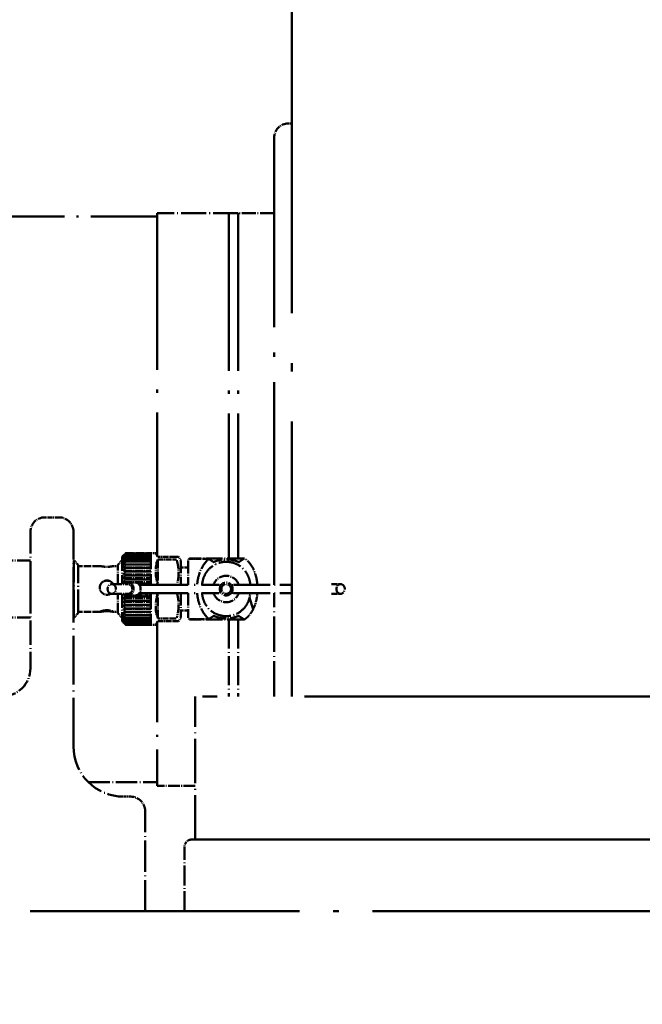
# Model space of a CAD drawing. Header units: millimetres. Extents: x 40 to 4804, y -323 to 2338.
# Tile 5 of 36: x 1017 to 1104, y 937 to 1074. Entities that reach past the tile are written whole.
import ezdxf

# ---------------------------------------------------------------- set-up
doc = ezdxf.new("R2010")
doc.units = ezdxf.units.MM
doc.header["$LTSCALE"] = 8
doc.linetypes.add('LONG_DASH_DOTTED', pattern=[0.61, 0.48, -0.06, 0.01, -0.06])
doc.layers.add('Dimension (ISO)', color=7, linetype='Continuous', lineweight=25)
doc.layers.add('Overlay (ISO)', color=7, linetype='LONG_DASH_DOTTED', lineweight=50)
doc.styles.add('Note Text (ISO)', font='tahoma.ttf')
doc.dimstyles.new('Default (ISO)', dxfattribs={"dimscale": 8, "dimtxt": 3.5, "dimasz": 2.5, "dimexe": 3.175, "dimexo": 0, "dimgap": 0.762, "dimtad": 1, "dimtoh": 1, "dimrnd": 1e-08, "dimzin": 0, "dimtxsty": 'Note Text (ISO)', "dimcen": 0.09, "dimdle": 10, "dimclrd": 256, "dimclre": 256, "dimclrt": 256, "dimazin": 0, "dimtfac": 1.001486, "dimtmove": 0, "dimatfit": 3, "dimfxl": 1, "dimtolj": 1, "dimtzin": 0, "dimlwd": -1, "dimlwe": -1, "dimarcsym": 0})

# ---------------------------------------------------------------- blocks, each defined once
blk = doc.blocks.new('*D46')
at = {"layer": 'Defpoints', "color": 0, "transparency": 16777216}
for p in [(1149.27, 1475.56), (849.62, 751.11), (929.62, 751.11)]:
    blk.add_point(p, dxfattribs=at)
at = {"layer": 'Dimension (ISO)', "transparency": 16777216}
for p, q in [((1149.27, 1475.56), (824.22, 1475.56)), ((849.62, 1455.56), (849.62, 771.11)), ((929.62, 751.11), (824.22, 751.11))]:
    blk.add_line(p, q, dxfattribs=at)
for points in [[(846.28, 1455.56), (852.95, 1455.56), (849.62, 1475.56)], [(846.28, 771.11), (852.95, 771.11), (849.62, 751.11)]]:
    blk.add_solid(points, dxfattribs=at)
at = {"layer": 'Dimension (ISO)', "transparency": 16777216, "insert": (814.94, 1055.71), "char_height": 28, "attachment_point": 1, "rotation": 90, "style": 'Note Text (ISO)'}
blk.add_mtext('\\A1;724', dxfattribs=at)

msp = doc.modelspace()

# ---------------------------------------------------------------- linework, layer by layer
at = {"layer": 'Overlay (ISO)', "ltscale": 14.561989}
msp.add_line((1054.618, 1160.408), (1054.618, 979.908), dxfattribs=at)
at = {"layer": 'Overlay (ISO)', "ltscale": 0.040238}
msp.add_line((1054.118, 1059.908), (1054.618, 1059.908), dxfattribs=at)
at = {"layer": 'Overlay (ISO)', "ltscale": 7.370811}
msp.add_line((1052.118, 995.483), (1052.118, 1057.908), dxfattribs=at)
at = {"layer": 'Overlay (ISO)', "ltscale": 3.525458}
msp.add_line((992.118, 1046.908), (1035.818, 1046.908), dxfattribs=at)
at = {"layer": 'Overlay (ISO)', "ltscale": 5.707393}
msp.add_line((1035.818, 1047.408), (1035.818, 999.546), dxfattribs=at)
at = {"layer": 'Overlay (ISO)', "ltscale": 0.911543}
msp.add_line((1047.118, 1047.408), (1035.818, 1047.408), dxfattribs=at)
at = {"layer": 'Overlay (ISO)', "ltscale": 5.738314}
for p, q in [((1045.818, 1047.408), (1045.818, 999.17)), ((1047.118, 1047.408), (1047.118, 999.17))]:
    msp.add_line(p, q, dxfattribs=at)
at = {"layer": 'Overlay (ISO)', "ltscale": 0.508161}
msp.add_line((1052.118, 1047.408), (1045.818, 1047.408), dxfattribs=at)
at = {"layer": 'Overlay (ISO)', "ltscale": 0.161253}
msp.add_line((1022.118, 1004.908), (1020.118, 1004.908), dxfattribs=at)
at = {"layer": 'Overlay (ISO)', "ltscale": 1.013709}
for p, q in [((1018.118, 994.908), (1018.118, 1002.908)), ((1024.118, 1002.908), (1024.118, 994.908)), ((1024.181, 990.908), (1024.181, 998.908))]:
    msp.add_line(p, q, dxfattribs=at)
at = {"layer": 'Overlay (ISO)', "ltscale": 0.040383}
msp.add_line((1030.908, 999.408), (1031.262, 999.763), dxfattribs=at)
at = {"layer": 'Overlay (ISO)', "ltscale": 0.283074}
for p, q in [((1031.398, 999.896), (1034.908, 999.896)), ((1034.908, 999.877), (1031.398, 999.877)), ((1031.398, 999.875), (1034.908, 999.875)), ((1034.908, 999.785), (1031.398, 999.785)), ((1031.398, 999.781), (1034.908, 999.781)), ((1034.908, 999.623), (1031.398, 999.623)), ((1031.398, 999.617), (1034.908, 999.617)), ((1034.908, 999.391), (1031.398, 999.391)), ((1031.398, 999.383), (1034.908, 999.383)), ((1034.908, 999.094), (1031.398, 999.094)), ((1031.398, 999.084), (1034.908, 999.084)), ((1034.908, 998.736), (1031.398, 998.736)), ((1031.398, 998.725), (1034.908, 998.725)), ((1034.908, 998.323), (1031.398, 998.323)), ((1031.398, 998.309), (1034.908, 998.309)), ((1034.908, 997.859), (1031.398, 997.859)), ((1031.398, 997.845), (1034.908, 997.845)), ((1034.908, 997.353), (1031.398, 997.353)), ((1031.398, 997.337), (1034.908, 997.337)), ((1034.908, 996.811), (1031.398, 996.811)), ((1031.398, 996.794), (1034.908, 996.794)), ((1034.908, 996.241), (1031.398, 996.241)), ((1031.398, 996.223), (1034.908, 996.223)), ((1034.908, 993.853), (1031.398, 993.853)), ((1031.398, 993.835), (1034.908, 993.835)), ((1034.908, 993.273), (1031.398, 993.273)), ((1031.398, 993.256), (1034.908, 993.256)), ((1034.908, 992.717), (1031.398, 992.717)), ((1031.398, 992.7), (1034.908, 992.7)), ((1034.908, 992.192), (1031.398, 992.192)), ((1031.398, 992.177), (1034.908, 992.177)), ((1034.908, 991.707), (1031.398, 991.707)), ((1031.398, 991.694), (1034.908, 991.694)), ((1034.908, 991.269), (1031.398, 991.269)), ((1031.398, 991.257), (1034.908, 991.257)), ((1034.908, 990.884), (1031.398, 990.884)), ((1031.398, 990.874), (1034.908, 990.874)), ((1034.908, 990.558), (1031.398, 990.558)), ((1031.398, 990.549), (1034.908, 990.549)), ((1034.908, 990.295), (1031.398, 990.295)), ((1031.398, 990.288), (1034.908, 990.288)), ((1034.908, 990.099), (1031.398, 990.099)), ((1031.398, 990.094), (1034.908, 990.094)), ((1034.908, 989.974), (1031.398, 989.974)), ((1031.398, 989.971), (1034.908, 989.971)), ((1031.398, 989.92), (1034.908, 989.92)), ((1034.908, 989.92), (1031.398, 989.92))]:
    msp.add_line(p, q, dxfattribs=at)
at = {"layer": 'Overlay (ISO)', "ltscale": 0.001367}
for p, q in [((1031.398, 999.877), (1031.398, 999.875)), ((1031.398, 999.785), (1031.398, 999.781)), ((1031.398, 999.623), (1031.398, 999.617)), ((1031.398, 999.391), (1031.398, 999.383)), ((1031.398, 999.094), (1031.398, 999.084)), ((1031.398, 998.736), (1031.398, 998.725)), ((1031.398, 998.323), (1031.398, 998.309)), ((1031.398, 997.859), (1031.398, 997.845)), ((1031.398, 997.353), (1031.398, 997.337)), ((1031.398, 996.811), (1031.398, 996.794)), ((1031.398, 996.241), (1031.398, 996.223)), ((1031.398, 993.853), (1031.398, 993.835)), ((1031.398, 993.273), (1031.398, 993.256)), ((1031.398, 992.717), (1031.398, 992.7)), ((1031.398, 992.192), (1031.398, 992.177)), ((1031.398, 991.707), (1031.398, 991.694)), ((1031.398, 991.269), (1031.398, 991.257)), ((1031.398, 990.884), (1031.398, 990.874)), ((1031.398, 990.558), (1031.398, 990.549)), ((1031.398, 990.295), (1031.398, 990.288)), ((1031.398, 990.099), (1031.398, 990.094)), ((1031.398, 989.974), (1031.398, 989.971)), ((1031.398, 989.92), (1031.398, 989.92))]:
    msp.add_line(p, q, dxfattribs=at)
at = {"layer": 'Overlay (ISO)', "ltscale": 0.587039}
for p, q in [((1034.908, 999.908), (1034.908, 995.483)), ((1034.908, 994.333), (1034.908, 989.908))]:
    msp.add_line(p, q, dxfattribs=at)
at = {"layer": 'Overlay (ISO)', "ltscale": 0.05648}
for p, q in [((1034.908, 999.908), (1035.609, 999.908)), ((1034.908, 989.908), (1035.609, 989.908))]:
    msp.add_line(p, q, dxfattribs=at)
at = {"layer": 'Overlay (ISO)', "ltscale": 0.183792}
for p, q in [((1035.609, 999.908), (1035.898, 999.408)), ((1035.898, 990.408), (1035.609, 989.908))]:
    msp.add_line(p, q, dxfattribs=at)
at = {"layer": 'Overlay (ISO)', "ltscale": 0.483958}
for p, q in [((1018.118, 998.908), (1012.118, 998.908)), ((1018.118, 990.908), (1012.118, 990.908))]:
    msp.add_line(p, q, dxfattribs=at)
at = {"layer": 'Overlay (ISO)', "ltscale": 0.00495}
for p, q in [((1024.181, 998.908), (1024.118, 998.908)), ((1024.181, 990.908), (1024.118, 990.908))]:
    msp.add_line(p, q, dxfattribs=at)
at = {"layer": 'Overlay (ISO)', "ltscale": 0.069896}
for p, q in [((1024.794, 998.294), (1024.181, 998.908)), ((1030.294, 998.294), (1030.908, 998.908)), ((1024.794, 991.521), (1024.181, 990.908)), ((1030.294, 991.521), (1030.908, 990.908))]:
    msp.add_line(p, q, dxfattribs=at)
at = {"layer": 'Overlay (ISO)', "ltscale": 0.858216}
msp.add_line((1024.794, 991.521), (1024.794, 998.294), dxfattribs=at)
at = {"layer": 'Overlay (ISO)', "ltscale": 0.374234}
for p, q in [((1030.294, 995.583), (1030.294, 998.294)), ((1030.294, 991.521), (1030.294, 994.233))]:
    msp.add_line(p, q, dxfattribs=at)
at = {"layer": 'Overlay (ISO)', "ltscale": 0.515505}
for p, q in [((1030.908, 999.408), (1030.908, 995.583)), ((1030.908, 994.233), (1030.908, 990.408))]:
    msp.add_line(p, q, dxfattribs=at)
at = {"layer": 'Overlay (ISO)', "ltscale": 0.20116}
for p, q in [((1038.392, 999.408), (1035.898, 999.408)), ((1035.898, 999.045), (1038.392, 999.045)), ((1038.392, 990.771), (1035.898, 990.771)), ((1035.898, 990.408), (1038.392, 990.408))]:
    msp.add_line(p, q, dxfattribs=at)
at = {"layer": 'Overlay (ISO)', "ltscale": 0.331768}
for p, q in [((1035.898, 999.045), (1035.898, 995.483)), ((1035.898, 990.771), (1035.898, 994.333))]:
    msp.add_line(p, q, dxfattribs=at)
at = {"layer": 'Overlay (ISO)', "ltscale": 0.025397}
for p, q in [((1038.565, 999.408), (1038.392, 999.408)), ((1038.392, 990.408), (1038.565, 990.408))]:
    msp.add_line(p, q, dxfattribs=at)
at = {"layer": 'Overlay (ISO)', "ltscale": 0.157781}
for p, q in [((1038.796, 999.408), (1038.565, 999.408)), ((1038.565, 990.408), (1038.796, 990.408))]:
    msp.add_line(p, q, dxfattribs=at)
at = {"layer": 'Overlay (ISO)', "ltscale": 0.050112}
for p, q in [((1039.108, 998.869), (1038.796, 999.408)), ((1039.108, 990.947), (1038.796, 990.408))]:
    msp.add_line(p, q, dxfattribs=at)
at = {"layer": 'Overlay (ISO)', "ltscale": 0.455309}
for p, q in [((1039.108, 998.869), (1039.108, 995.483)), ((1039.108, 994.333), (1039.108, 990.947))]:
    msp.add_line(p, q, dxfattribs=at)
at = {"layer": 'Overlay (ISO)', "ltscale": 0.447573}
for p, q in [((1040.108, 998.808), (1040.108, 995.483)), ((1040.108, 994.333), (1040.108, 991.008))]:
    msp.add_line(p, q, dxfattribs=at)
at = {"layer": 'Overlay (ISO)', "ltscale": 0.592468}
for p, q in [((1047.853, 999.17), (1040.508, 999.17)), ((1047.853, 990.646), (1040.508, 990.646))]:
    msp.add_line(p, q, dxfattribs=at)
at = {"layer": 'Overlay (ISO)', "ltscale": 0.199953}
msp.add_line((1042.987, 999.12), (1040.508, 999.12), dxfattribs=at)
at = {"layer": 'Overlay (ISO)', "ltscale": 0.006854}
msp.add_line((1043.642, 998.692), (1043.729, 998.692), dxfattribs=at)
at = {"layer": 'Overlay (ISO)', "ltscale": 0.006878}
msp.add_line((1047.147, 998.692), (1047.233, 998.692), dxfattribs=at)
at = {"layer": 'Overlay (ISO)', "ltscale": 0.24354}
for p, q in [((1027.814, 998.108), (1024.794, 998.108)), ((1027.814, 991.708), (1024.794, 991.708))]:
    msp.add_line(p, q, dxfattribs=at)
at = {"layer": 'Overlay (ISO)', "ltscale": 0.041849}
for p, q in [((1030.294, 998.108), (1029.774, 998.108)), ((1030.294, 991.708), (1029.774, 991.708))]:
    msp.add_line(p, q, dxfattribs=at)
at = {"layer": 'Overlay (ISO)', "ltscale": 0.30734}
for p, q in [((1031.097, 997.898), (1034.908, 997.898)), ((1031.097, 997.441), (1034.908, 997.441)), ((1031.097, 996.947), (1034.908, 996.947)), ((1031.097, 996.423), (1034.908, 996.423)), ((1031.097, 995.877), (1034.908, 995.877)), ((1031.097, 993.634), (1034.908, 993.634)), ((1031.097, 993.099), (1034.908, 993.099)), ((1031.097, 992.591), (1034.908, 992.591)), ((1031.097, 992.116), (1034.908, 992.116)), ((1031.097, 991.682), (1034.908, 991.682))]:
    msp.add_line(p, q, dxfattribs=at)
at = {"layer": 'Overlay (ISO)', "ltscale": 0.080576}
for p, q in [((1039.108, 997.908), (1040.108, 997.908)), ((1039.108, 991.908), (1040.108, 991.908)), ((1032.118, 965.908), (1031.118, 965.908))]:
    msp.add_line(p, q, dxfattribs=at)
at = {"layer": 'Overlay (ISO)', "ltscale": 0.366978}
for p, q in [((1029.468, 995.583), (1031.743, 995.583)), ((1029.468, 994.233), (1031.743, 994.233))]:
    msp.add_line(p, q, dxfattribs=at)
at = {"layer": 'Overlay (ISO)', "ltscale": 0.157219}
for p, q in [((1031.743, 995.808), (1032.718, 995.808)), ((1031.743, 994.008), (1032.718, 994.008))]:
    msp.add_line(p, q, dxfattribs=at)
at = {"layer": 'Overlay (ISO)', "ltscale": 0.141125}
msp.add_line((1034.908, 995.651), (1033.157, 995.651), dxfattribs=at)
at = {"layer": 'Overlay (ISO)', "ltscale": 0.139352}
msp.add_line((1033.179, 995.633), (1034.908, 995.633), dxfattribs=at)
at = {"layer": 'Overlay (ISO)', "ltscale": 0.208601}
for p, q in [((1060.114, 995.583), (1061.408, 995.583)), ((1060.114, 994.233), (1061.408, 994.233))]:
    msp.add_line(p, q, dxfattribs=at)
at = {"layer": 'Overlay (ISO)', "ltscale": 0.892988}
msp.add_line((1018.118, 994.908), (1018.118, 983.838), dxfattribs=at)
at = {"layer": 'Overlay (ISO)', "ltscale": 1.774781}
msp.add_line((1024.118, 972.908), (1024.118, 994.908), dxfattribs=at)
at = {"layer": 'Overlay (ISO)', "ltscale": 0.014374}
msp.add_line((1031.097, 994.187), (1031.276, 994.187), dxfattribs=at)
at = {"layer": 'Overlay (ISO)', "ltscale": 0.138956}
msp.add_line((1033.184, 994.187), (1034.908, 994.187), dxfattribs=at)
at = {"layer": 'Overlay (ISO)', "ltscale": 1.774103}
for p, q in [((1033.317, 995.483), (1044.313, 995.483)), ((1033.317, 994.333), (1044.313, 994.333))]:
    msp.add_line(p, q, dxfattribs=at)
at = {"layer": 'Overlay (ISO)', "ltscale": 1.299728}
for p, q in [((1046.562, 995.483), (1054.618, 995.483)), ((1046.562, 994.333), (1054.618, 994.333))]:
    msp.add_line(p, q, dxfattribs=at)
at = {"layer": 'Overlay (ISO)', "ltscale": 1.279036}
msp.add_line((1052.118, 979.908), (1052.118, 994.333), dxfattribs=at)
at = {"layer": 'Overlay (ISO)', "ltscale": 1.860328}
msp.add_line((1048.697, 993.691), (1049.2, 992.074), dxfattribs=at)
at = {"layer": 'Overlay (ISO)', "ltscale": 0.040389}
msp.add_line((1030.908, 990.408), (1031.262, 990.053), dxfattribs=at)
at = {"layer": 'Overlay (ISO)', "ltscale": 3.640095}
msp.add_line((1035.818, 990.27), (1035.818, 967.408), dxfattribs=at)
at = {"layer": 'Overlay (ISO)', "ltscale": 0.200999}
msp.add_line((1040.508, 990.696), (1043, 990.696), dxfattribs=at)
at = {"layer": 'Overlay (ISO)', "ltscale": 0.006851}
msp.add_line((1043.666, 991.124), (1043.752, 991.124), dxfattribs=at)
at = {"layer": 'Overlay (ISO)', "ltscale": 1.050727}
for p, q in [((1045.818, 990.646), (1045.818, 979.908)), ((1047.118, 990.646), (1047.118, 979.908))]:
    msp.add_line(p, q, dxfattribs=at)
at = {"layer": 'Overlay (ISO)', "ltscale": 0.006856}
msp.add_line((1047.117, 991.124), (1047.203, 991.124), dxfattribs=at)
at = {"layer": 'Overlay (ISO)', "ltscale": 25.428875}
msp.add_line((1278.118, 979.908), (1041.118, 979.908), dxfattribs=at)
at = {"layer": 'Overlay (ISO)', "ltscale": 1.613428}
msp.add_line((1041.118, 959.908), (1041.118, 979.908), dxfattribs=at)
at = {"layer": 'Overlay (ISO)', "ltscale": 0.774311}
msp.add_line((1026.219, 967.908), (1035.818, 967.908), dxfattribs=at)
at = {"layer": 'Overlay (ISO)', "ltscale": 0.427485}
msp.add_line((1041.118, 967.408), (1035.818, 967.408), dxfattribs=at)
at = {"layer": 'Overlay (ISO)', "ltscale": 1.129369}
msp.add_line((1034.118, 949.908), (1034.118, 963.908), dxfattribs=at)
at = {"layer": 'Overlay (ISO)', "ltscale": 25.536169}
msp.add_line((1040.618, 959.908), (1278.618, 959.908), dxfattribs=at)
at = {"layer": 'Overlay (ISO)', "ltscale": 0.725987}
msp.add_line((1039.618, 949.908), (1039.618, 958.908), dxfattribs=at)
at = {"layer": 'Overlay (ISO)', "ltscale": 9.783805}
msp.add_line((1103.406, 949.908), (987.718, 949.908), dxfattribs=at)
at = {"layer": 'Overlay (ISO)', "ltscale": 9.439451}
msp.add_line((1103.406, 949.908), (1215.831, 949.908), dxfattribs=at)
at = {"layer": 'Overlay (ISO)', "ltscale": 0.456114}
msp.add_circle((1045.438, 994.908), 0.9, dxfattribs=at)
at = {"layer": 'Overlay (ISO)', "ltscale": 0.342061}
msp.add_circle((1045.438, 994.908), 0.675, dxfattribs=at)
at = {"layer": 'Overlay (ISO)', "ltscale": 0.253352}
for centre, start, end in [((1054.118, 1057.908), 90, 180), ((1020.118, 1002.908), 90, 180), ((1022.118, 1002.908), 0, 90), ((1032.118, 963.908), 0, 90)]:
    msp.add_arc(centre, 2, start, end, dxfattribs=at)
at = {"layer": 'Overlay (ISO)', "ltscale": 0.033092}
for centre, start, end in [((1040.508, 998.808), 121.06749, 180), ((1040.508, 991.008), 180, 238.93251)]:
    msp.add_arc(centre, 0.4, start, end, dxfattribs=at)
at = {"layer": 'Overlay (ISO)', "ltscale": 0.374446}
for start, end in [(18.1081, 161.8919), (198.1081, 341.8919)]:
    msp.add_arc((1045.438, 994.908), 1.85, start, end, dxfattribs=at)
at = {"layer": 'Overlay (ISO)', "ltscale": 0.497934}
msp.add_arc((1014.188, 983.838), 3.93, 270, 0, dxfattribs=at)
at = {"layer": 'Overlay (ISO)', "ltscale": 0.886983}
msp.add_arc((1031.118, 972.908), 7, 180, 270, dxfattribs=at)
at = {"layer": 'Overlay (ISO)', "ltscale": 0.126626}
msp.add_arc((1040.618, 958.908), 1, 90, 180, dxfattribs=at)
at = {"layer": 'Overlay (ISO)', "ltscale": 0.349974}
for major_axis, start_param, end_param in [((1.838, -4.931), 3.5710268, 4.4303974), ((-1.838, -4.931), 4.9943806, 5.8537512)]:
    msp.add_ellipse((1038.496, 994.908), major_axis=major_axis, ratio=0.4514162, start_param=start_param, end_param=end_param, dxfattribs=at)
at = {"layer": 'Overlay (ISO)', "ltscale": 0.342061}
for centre in [(1029.468, 994.908), (1061.408, 994.908)]:
    msp.add_ellipse(centre, major_axis=(0, -0.675), ratio=0.8660254, dxfattribs=at)
at = {"layer": 'Overlay (ISO)', "ltscale": 0.332961}
msp.add_ellipse((1031.743, 994.908), major_axis=(0, -0.9), ratio=0.8660254, start_param=5.5604511, end_param=10.1475122, dxfattribs=at)
at = {"layer": 'Overlay (ISO)', "ltscale": 0.17098}
msp.add_ellipse((1031.743, 994.908), major_axis=(0, -0.675), ratio=0.8660254, start_param=0, end_param=3.1415927, dxfattribs=at)
at = {"layer": 'Overlay (ISO)', "ltscale": 0.228007}
msp.add_ellipse((1032.718, 994.908), major_axis=(0, -0.9), ratio=0.8660254, start_param=0, end_param=3.1415927, dxfattribs=at)
at = {"layer": 'Overlay (ISO)', "ltscale": 0.030558}
for centre, major_axis, start_param, end_param in [((1044.313, 994.908), (-0.664, 0), 4.1323548, 4.712389), ((1044.313, 994.908), (-0.664, 0), 1.5707963, 2.1508305), ((1046.562, 994.908), (0.664, 0), 1.5707963, 2.1508305), ((1046.562, 994.908), (0.664, 0), 4.1323548, 4.712389)]:
    msp.add_ellipse(centre, major_axis=major_axis, ratio=0.8660254, start_param=start_param, end_param=end_param, dxfattribs=at)
at = {"layer": 'Overlay (ISO)', "ltscale": 0.041138}
for points in [[(1031.097, 999.595), (1031.238, 999.741), (1031.398, 999.896)], [(1031.097, 999.541), (1031.238, 999.703), (1031.398, 999.875)], [(1031.097, 999.421), (1031.238, 999.595), (1031.398, 999.781)], [(1031.097, 999.234), (1031.238, 999.419), (1031.398, 999.617)], [(1031.097, 998.985), (1031.238, 999.178), (1031.398, 999.383)], [(1031.097, 998.676), (1031.238, 998.874), (1031.398, 999.084)], [(1031.097, 998.312), (1031.238, 998.512), (1031.398, 998.725)], [(1031.097, 997.898), (1031.238, 998.097), (1031.398, 998.309)], [(1031.097, 997.441), (1031.238, 997.636), (1031.398, 997.845)], [(1031.097, 996.947), (1031.238, 997.136), (1031.398, 997.337)], [(1031.097, 996.423), (1031.238, 996.602), (1031.398, 996.794)], [(1031.097, 995.877), (1031.238, 996.045), (1031.398, 996.223)], [(1031.097, 993.634), (1031.238, 993.731), (1031.398, 993.835)], [(1031.097, 993.099), (1031.238, 993.175), (1031.398, 993.256)], [(1031.097, 992.591), (1031.238, 992.644), (1031.398, 992.7)], [(1031.097, 992.116), (1031.238, 992.146), (1031.398, 992.177)], [(1031.097, 991.682), (1031.238, 991.688), (1031.398, 991.694)], [(1031.097, 991.296), (1031.238, 991.277), (1031.398, 991.257)], [(1031.097, 990.962), (1031.238, 990.919), (1031.398, 990.874)], [(1031.097, 990.685), (1031.238, 990.619), (1031.398, 990.549)], [(1031.097, 990.47), (1031.238, 990.382), (1031.398, 990.288)], [(1031.097, 990.32), (1031.238, 990.211), (1031.398, 990.094)], [(1031.097, 990.237), (1031.238, 990.108), (1031.398, 989.971)]]:
    msp.add_rational_spline(points, [1.00127239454, 1.00154931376, 1], degree=2, dxfattribs=at)
at = {"layer": 'Overlay (ISO)', "ltscale": 0.041136}
for points in [[(1031.398, 999.877), (1031.238, 999.731), (1031.097, 999.595)], [(1031.398, 999.785), (1031.238, 999.66), (1031.097, 999.541)], [(1031.398, 999.623), (1031.238, 999.519), (1031.097, 999.421)], [(1031.398, 999.391), (1031.238, 999.31), (1031.097, 999.234)], [(1031.398, 999.094), (1031.238, 999.038), (1031.097, 998.985)], [(1031.398, 998.736), (1031.238, 998.705), (1031.097, 998.676)], [(1031.398, 998.323), (1031.238, 998.317), (1031.097, 998.312)], [(1031.398, 997.859), (1031.238, 997.879), (1031.097, 997.898)], [(1031.398, 997.353), (1031.238, 997.398), (1031.097, 997.441)], [(1031.398, 996.811), (1031.238, 996.881), (1031.097, 996.947)], [(1031.398, 996.241), (1031.238, 996.335), (1031.097, 996.423)], [(1031.398, 993.853), (1031.238, 994.025), (1031.097, 994.187)], [(1031.398, 993.273), (1031.238, 993.459), (1031.097, 993.634)], [(1031.398, 992.717), (1031.238, 992.914), (1031.097, 993.099)], [(1031.398, 992.192), (1031.238, 992.398), (1031.097, 992.591)], [(1031.398, 991.707), (1031.238, 991.918), (1031.097, 992.116)], [(1031.398, 991.269), (1031.238, 991.482), (1031.097, 991.682)], [(1031.398, 990.884), (1031.238, 991.096), (1031.097, 991.296)], [(1031.398, 990.558), (1031.238, 990.766), (1031.097, 990.962)], [(1031.398, 990.295), (1031.238, 990.496), (1031.097, 990.685)], [(1031.398, 990.099), (1031.238, 990.29), (1031.097, 990.47)], [(1031.398, 989.974), (1031.238, 990.152), (1031.097, 990.32)], [(1031.398, 989.92), (1031.238, 990.083), (1031.097, 990.237)]]:
    msp.add_rational_spline(points, [1, 1.00154911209, 1.00127221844], degree=2, dxfattribs=at)
at = {"layer": 'Overlay (ISO)', "ltscale": 0.025399}
for points, knots in [([(1038.392, 999.045), (1038.403, 999.045), (1038.415, 999.043), (1038.436, 999.036), (1038.449, 999.03), (1038.492, 998.999), (1038.517, 998.96), (1038.547, 998.898), (1038.557, 998.868), (1038.565, 998.837)], [0, 0, 0, 0, 0.003092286, 0.003092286, 0.006849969, 0.006849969, 0.019748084, 0.019748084, 0.030094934, 0.030094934, 0.030094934, 0.030094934]), ([(1038.565, 990.979), (1038.557, 990.948), (1038.547, 990.918), (1038.517, 990.856), (1038.492, 990.817), (1038.449, 990.786), (1038.436, 990.779), (1038.415, 990.773), (1038.403, 990.771), (1038.392, 990.771)], [0.226100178, 0.226100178, 0.226100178, 0.226100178, 0.236447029, 0.236447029, 0.249345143, 0.249345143, 0.253102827, 0.253102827, 0.256195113, 0.256195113, 0.256195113, 0.256195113])]:
    msp.add_open_spline(points, degree=3, knots=knots, dxfattribs=at)
at = {"layer": 'Overlay (ISO)', "ltscale": 0.315252}
for points, weights in [([(1038.565, 998.837), (1039.008, 997.16), (1038.567, 995.483)], [1, 1.08878469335, 1.0002081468]), ([(1038.567, 994.333), (1039.008, 992.656), (1038.565, 990.979)], [1.0002081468, 1.08878469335, 1])]:
    msp.add_rational_spline(points, weights, degree=2, dxfattribs=at)
at = {"layer": 'Overlay (ISO)', "ltscale": 0.126494}
for points, knots in [([(1040.508, 999.12), (1040.496, 999.12), (1040.482, 999.121), (1040.455, 999.121), (1040.439, 999.122), (1040.405, 999.123), (1040.386, 999.125), (1040.312, 999.132), (1040.297, 999.139), (1040.297, 999.152), (1040.312, 999.159), (1040.386, 999.166), (1040.405, 999.168), (1040.439, 999.169), (1040.455, 999.17), (1040.482, 999.17), (1040.496, 999.17), (1040.508, 999.17)], [0.0740077, 0.0740077, 0.0740077, 0.0740077, 0.0775973, 0.0775973, 0.08328535, 0.08328535, 0.09464306, 0.09464306, 0.1480154, 0.1480154, 0.20138773, 0.20138773, 0.21274544, 0.21274544, 0.2184335, 0.2184335, 0.2220231, 0.2220231, 0.2220231, 0.2220231]), ([(1040.508, 990.696), (1040.496, 990.696), (1040.482, 990.695), (1040.455, 990.695), (1040.439, 990.694), (1040.405, 990.693), (1040.386, 990.691), (1040.312, 990.684), (1040.297, 990.677), (1040.297, 990.664), (1040.312, 990.657), (1040.386, 990.65), (1040.405, 990.648), (1040.439, 990.647), (1040.455, 990.646), (1040.482, 990.646), (1040.496, 990.646), (1040.508, 990.646)], [-0.2220231, -0.2220231, -0.2220231, -0.2220231, -0.2184335, -0.2184335, -0.21274544, -0.21274544, -0.20138773, -0.20138773, -0.1480154, -0.1480154, -0.09464306, -0.09464306, -0.08328535, -0.08328535, -0.0775973, -0.0775973, -0.0740077, -0.0740077, -0.0740077, -0.0740077])]:
    msp.add_open_spline(points, degree=3, knots=knots, dxfattribs=at)
at = {"layer": 'Overlay (ISO)', "ltscale": 0.449198}
msp.add_open_spline([(1042.987, 999.12), (1042.936, 999.059), (1042.847, 998.967), (1042.577, 998.668), (1042.362, 998.412), (1041.901, 997.646), (1041.716, 997.168), (1041.498, 996.377), (1041.448, 996.063), (1041.407, 995.721), (1041.396, 995.602), (1041.388, 995.483)], degree=3, knots=[-0.34947505, -0.34947505, -0.34947505, -0.34947505, -0.30938507, -0.30938507, -0.24596386, -0.24596386, -0.16367807, -0.16367807, -0.0942716, -0.0942716, -0.05789528, -0.05789528, -0.05789528, -0.05789528], dxfattribs=at)
at = {"layer": 'Overlay (ISO)', "ltscale": 0.828369}
msp.add_open_spline([(1042.069, 995.483), (1042.081, 995.594), (1042.096, 995.704), (1042.187, 996.24), (1042.291, 996.518), (1042.538, 997.087), (1042.788, 997.45), (1043.409, 998.052), (1043.773, 998.292), (1044.571, 998.618), (1045.004, 998.703), (1045.989, 998.703), (1046.424, 998.569), (1047.146, 998.274), (1047.507, 998.018), (1048.108, 997.423), (1048.356, 997.056), (1048.588, 996.504), (1048.692, 996.226), (1048.781, 995.692), (1048.795, 995.587), (1048.806, 995.483)], degree=3, knots=[-1.7155029, -1.7155029, -1.7155029, -1.7155029, -1.6969616, -1.6969616, -1.6252228, -1.6252228, -1.4562815, -1.4562815, -1.291398, -1.291398, -1.1246443, -1.1246443, -0.9124846, -0.9124846, -0.5812017, -0.5812017, -0.220268, -0.220268, -0.089086, -0.089086, -0.0575895, -0.0575895, -0.0575895, -0.0575895], dxfattribs=at)
at = {"layer": 'Overlay (ISO)', "ltscale": 0.992343}
msp.add_open_spline([(1043.642, 998.692), (1043.524, 998.762), (1043.411, 998.833), (1043.196, 998.975), (1043.089, 999.048), (1042.987, 999.12)], degree=3, knots=[-1.2198322, -1.2198322, -1.2198322, -1.2198322, -0.6196151, -0.6196151, -0.0001082, -0.0001082, -0.0001082, -0.0001082], dxfattribs=at)
at = {"layer": 'Overlay (ISO)', "ltscale": 0.480759}
msp.add_open_spline([(1047.233, 998.692), (1047.238, 998.683), (1047.239, 998.678), (1047.229, 998.672), (1047.218, 998.672), (1047.175, 998.682), (1047.133, 998.696), (1046.986, 998.75), (1046.86, 998.798), (1046.539, 998.9), (1046.347, 998.952), (1045.914, 999.029), (1045.678, 999.052), (1045.196, 999.051), (1044.955, 999.028), (1044.521, 998.95), (1044.33, 998.899), (1044.012, 998.797), (1043.888, 998.749), (1043.742, 998.696), (1043.7, 998.682), (1043.657, 998.672), (1043.647, 998.672), (1043.637, 998.678), (1043.637, 998.683), (1043.642, 998.692)], degree=3, knots=[-0.59788971, -0.59788971, -0.59788971, -0.59788971, -0.57409327, -0.57409327, -0.5483555, -0.5483555, -0.50619945, -0.50619945, -0.43936389, -0.43936389, -0.37027429, -0.37027429, -0.29863098, -0.29863098, -0.22616058, -0.22616058, -0.15774942, -0.15774942, -0.09152516, -0.09152516, -0.04939367, -0.04939367, -0.02374448, -0.02374448, -0.00003592, -0.00003592, -0.00003592, -0.00003592], dxfattribs=at)
at = {"layer": 'Overlay (ISO)', "ltscale": 1.106577}
msp.add_open_spline([(1047.958, 999.17), (1047.848, 999.091), (1047.732, 999.01), (1047.495, 998.852), (1047.367, 998.771), (1047.233, 998.692)], degree=3, knots=[-1.3604002, -1.3604002, -1.3604002, -1.3604002, -0.6794523, -0.6794523, -0.0000133, -0.0000133, -0.0000133, -0.0000133], dxfattribs=at)
at = {"layer": 'Overlay (ISO)', "ltscale": 0.008558}
msp.add_open_spline([(1047.958, 999.17), (1047.926, 999.17), (1047.886, 999.17), (1047.853, 999.17)], degree=3, dxfattribs=at)
at = {"layer": 'Overlay (ISO)', "ltscale": 0.420092}
msp.add_open_spline([(1049.781, 995.483), (1049.769, 995.685), (1049.748, 995.882), (1049.672, 996.374), (1049.581, 996.807), (1049.227, 997.747), (1049.035, 998.075), (1048.694, 998.559), (1048.496, 998.762), (1048.244, 998.979), (1048.168, 999.037), (1048.046, 999.12), (1047.998, 999.149), (1047.958, 999.17)], degree=3, knots=[0.05882736, 0.05882736, 0.05882736, 0.05882736, 0.12284085, 0.12284085, 0.21475808, 0.21475808, 0.3092962, 0.3092962, 0.42974073, 0.42974073, 0.48739416, 0.48739416, 0.53651509, 0.53651509, 0.53651509, 0.53651509], dxfattribs=at)
at = {"layer": 'Overlay (ISO)', "ltscale": 0.222619}
msp.add_open_spline([(1029.774, 998.108), (1029.761, 998.108), (1029.742, 998.106), (1029.666, 998.095), (1029.59, 998.081), (1029.413, 998.052), (1029.301, 998.036), (1029.055, 998.011), (1028.921, 998.004), (1028.668, 998.004), (1028.533, 998.011), (1028.287, 998.036), (1028.175, 998.052), (1027.999, 998.081), (1027.922, 998.095), (1027.846, 998.106), (1027.827, 998.108), (1027.814, 998.108)], degree=3, knots=[0.17129305, 0.17129305, 0.17129305, 0.17129305, 0.18971697, 0.18971697, 0.22765499, 0.22765499, 0.26560644, 0.26560644, 0.30355788, 0.30355788, 0.34150932, 0.34150932, 0.37946076, 0.37946076, 0.41739879, 0.41739879, 0.4358227, 0.4358227, 0.4358227, 0.4358227], dxfattribs=at)
at = {"layer": 'Overlay (ISO)', "ltscale": 0.214475}
msp.add_open_spline([(1027.794, 995.107), (1027.794, 995.233), (1027.82, 995.367), (1027.922, 995.61), (1027.999, 995.721), (1028.175, 995.895), (1028.287, 995.97), (1028.533, 996.07), (1028.668, 996.095), (1028.794, 996.095), (1028.921, 996.095), (1029.055, 996.07), (1029.301, 995.97), (1029.413, 995.895), (1029.566, 995.744), (1029.625, 995.667), (1029.672, 995.583)], degree=3, knots=[0.45533682, 0.45533682, 0.45533682, 0.45533682, 0.49327484, 0.49327484, 0.53121287, 0.53121287, 0.56916431, 0.56916431, 0.60711575, 0.60711575, 0.60711575, 0.6450672, 0.6450672, 0.68301864, 0.68301864, 0.71088795, 0.71088795, 0.71088795, 0.71088795], dxfattribs=at)
at = {"layer": 'Overlay (ISO)', "ltscale": 0.211918}
msp.add_open_spline([(1027.794, 995.096), (1027.796, 995.219), (1027.821, 995.349), (1027.922, 995.589), (1027.999, 995.699), (1028.175, 995.872), (1028.287, 995.947), (1028.533, 996.047), (1028.667, 996.072), (1028.794, 996.072), (1028.921, 996.072), (1029.055, 996.047), (1029.301, 995.947), (1029.413, 995.872), (1029.56, 995.727), (1029.614, 995.659), (1029.659, 995.583)], degree=3, knots=[0.45734491, 0.45734491, 0.45734491, 0.45734491, 0.49426771, 0.49426771, 0.53227818, 0.53227818, 0.57031058, 0.57031058, 0.60834298, 0.60834298, 0.60834298, 0.64637537, 0.64637537, 0.68440777, 0.68440777, 0.70990969, 0.70990969, 0.70990969, 0.70990969], dxfattribs=at)
at = {"layer": 'Overlay (ISO)', "ltscale": 0.034771}
msp.add_rational_spline([(1031.351, 995.686), (1031.217, 995.784), (1031.097, 995.877)], [1.00042114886, 1.00150784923, 1.00127221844], degree=2, dxfattribs=at)
at = {"layer": 'Overlay (ISO)', "ltscale": 0.172698}
msp.add_open_spline([(1029.324, 994.254), (1029.278, 994.224), (1029.229, 994.198), (1029.055, 994.125), (1028.921, 994.099), (1028.668, 994.099), (1028.533, 994.125), (1028.287, 994.229), (1028.175, 994.307), (1027.999, 994.486), (1027.922, 994.599), (1027.82, 994.846), (1027.794, 994.981), (1027.794, 995.107)], degree=3, knots=[0.85699806, 0.85699806, 0.85699806, 0.85699806, 0.87272219, 0.87272219, 0.91067363, 0.91067363, 0.94862507, 0.94862507, 0.98657651, 0.98657651, 1.02451454, 1.02451454, 1.06245257, 1.06245257, 1.06245257, 1.06245257], dxfattribs=at)
at = {"layer": 'Overlay (ISO)', "ltscale": 0.007636}
msp.add_rational_spline([(1031.097, 994.187), (1031.124, 994.21), (1031.152, 994.233)], [1.00127239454, 1.00132610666, 1.00131111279], degree=2, dxfattribs=at)
at = {"layer": 'Overlay (ISO)', "ltscale": 0.449529}
msp.add_open_spline([(1041.388, 994.333), (1041.396, 994.216), (1041.407, 994.099), (1041.448, 993.755), (1041.497, 993.443), (1041.712, 992.675), (1041.895, 992.195), (1042.369, 991.408), (1042.595, 991.142), (1042.865, 990.843), (1042.951, 990.755), (1043, 990.696)], degree=3, knots=[-0.69072512, -0.69072512, -0.69072512, -0.69072512, -0.60504362, -0.60504362, -0.43595516, -0.43595516, -0.2425637, -0.2425637, -0.09032477, -0.09032477, -0.00008288, -0.00008288, -0.00008288, -0.00008288], dxfattribs=at)
at = {"layer": 'Overlay (ISO)', "ltscale": 0.775764}
msp.add_open_spline([(1048.697, 993.691), (1048.606, 993.304), (1048.444, 992.935), (1047.979, 992.237), (1047.667, 991.924), (1046.969, 991.458), (1046.575, 991.279), (1045.701, 991.095), (1045.257, 991.091), (1044.294, 991.268), (1043.893, 991.473), (1043.34, 991.831), (1042.984, 992.119), (1042.443, 992.905), (1042.275, 993.285), (1042.128, 993.898), (1042.092, 994.115), (1042.069, 994.333)], degree=3, knots=[-1.1132888, -1.1132888, -1.1132888, -1.1132888, -0.9791843, -0.9791843, -0.8300411, -0.8300411, -0.6960218, -0.6960218, -0.5677716, -0.5677716, -0.4084805, -0.4084805, -0.2465165, -0.2465165, -0.1230144, -0.1230144, -0.0574479, -0.0574479, -0.0574479, -0.0574479], dxfattribs=at)
at = {"layer": 'Overlay (ISO)', "ltscale": 0.052478}
msp.add_open_spline([(1048.806, 994.333), (1048.805, 994.32), (1048.803, 994.308), (1048.779, 994.092), (1048.745, 993.89), (1048.697, 993.691)], degree=3, knots=[-0.065172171, -0.065172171, -0.065172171, -0.065172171, -0.061380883, -0.061380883, 0, 0, 0, 0], dxfattribs=at)
at = {"layer": 'Overlay (ISO)', "ltscale": 0.192331}
msp.add_open_spline([(1049.2, 992.074), (1049.318, 992.316), (1049.422, 992.576), (1049.595, 993.122), (1049.66, 993.393), (1049.743, 993.893), (1049.768, 994.105), (1049.782, 994.333)], degree=3, knots=[0, 0, 0, 0, 0.08747286, 0.08747286, 0.17320687, 0.17320687, 0.23795756, 0.23795756, 0.23795756, 0.23795756], dxfattribs=at)
at = {"layer": 'Overlay (ISO)', "ltscale": 0.509967}
msp.add_open_spline([(1027.794, 991.714), (1027.794, 991.722), (1027.82, 991.739), (1027.922, 991.784), (1027.999, 991.812), (1028.175, 991.863), (1028.287, 991.889), (1028.533, 991.926), (1028.668, 991.936), (1028.921, 991.936), (1029.055, 991.926), (1029.301, 991.889), (1029.413, 991.863), (1029.59, 991.812), (1029.666, 991.784), (1029.769, 991.739), (1029.794, 991.722), (1029.794, 991.706), (1029.769, 991.706), (1029.666, 991.721), (1029.59, 991.735), (1029.413, 991.764), (1029.301, 991.78), (1029.055, 991.805), (1028.921, 991.812), (1028.794, 991.812), (1028.668, 991.812), (1028.533, 991.805), (1028.287, 991.78), (1028.175, 991.764), (1027.999, 991.735), (1027.922, 991.721), (1027.82, 991.706), (1027.794, 991.706), (1027.794, 991.714)], degree=3, knots=[-0.45533682, -0.45533682, -0.45533682, -0.45533682, -0.41739879, -0.41739879, -0.37946076, -0.37946076, -0.34150932, -0.34150932, -0.30355788, -0.30355788, -0.26560644, -0.26560644, -0.22765499, -0.22765499, -0.18971697, -0.18971697, -0.15177894, -0.15177894, -0.11384091, -0.11384091, -0.07590288, -0.07590288, -0.03795144, -0.03795144, 0, 0, 0, 0.03795144, 0.03795144, 0.07590288, 0.07590288, 0.11384091, 0.11384091, 0.15177894, 0.15177894, 0.15177894, 0.15177894], dxfattribs=at)
at = {"layer": 'Overlay (ISO)', "ltscale": 0.228182}
msp.add_open_spline([(1047.945, 990.646), (1047.998, 990.673), (1048.067, 990.715), (1048.255, 990.851), (1048.38, 990.956), (1048.638, 991.217), (1048.766, 991.367), (1049.002, 991.703), (1049.107, 991.88), (1049.2, 992.074)], degree=3, knots=[0.00001567, 0.00001567, 0.00001567, 0.00001567, 0.05982971, 0.05982971, 0.13908232, 0.13908232, 0.21397606, 0.21397606, 0.28364345, 0.28364345, 0.28364345, 0.28364345], dxfattribs=at)
at = {"layer": 'Overlay (ISO)', "ltscale": 0.018243}
msp.add_rational_spline([(1031.262, 990.053), (1031.328, 989.987), (1031.398, 989.92)], [1.00100179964, 1.00067340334, 1], degree=2, dxfattribs=at)
at = {"layer": 'Overlay (ISO)', "ltscale": 0.992388}
msp.add_open_spline([(1043, 990.696), (1043.106, 990.767), (1043.216, 990.841), (1043.436, 990.983), (1043.55, 991.054), (1043.666, 991.124)], degree=3, knots=[-1.2230154, -1.2230154, -1.2230154, -1.2230154, -0.6026334, -0.6026334, -0.0000577, -0.0000577, -0.0000577, -0.0000577], dxfattribs=at)
at = {"layer": 'Overlay (ISO)', "ltscale": 0.474633}
msp.add_open_spline([(1043.666, 991.124), (1043.661, 991.133), (1043.661, 991.139), (1043.671, 991.144), (1043.683, 991.143), (1043.728, 991.133), (1043.767, 991.12), (1043.906, 991.07), (1044.029, 991.022), (1044.344, 990.923), (1044.53, 990.874), (1044.957, 990.798), (1045.195, 990.776), (1045.669, 990.775), (1045.903, 990.796), (1046.329, 990.871), (1046.518, 990.921), (1046.834, 991.021), (1046.958, 991.068), (1047.105, 991.121), (1047.147, 991.135), (1047.19, 991.144), (1047.2, 991.144), (1047.209, 991.138), (1047.208, 991.132), (1047.203, 991.124)], degree=3, knots=[-0.59181327, -0.59181327, -0.59181327, -0.59181327, -0.56718932, -0.56718932, -0.53971567, -0.53971567, -0.50118207, -0.50118207, -0.43470086, -0.43470086, -0.36731355, -0.36731355, -0.29535667, -0.29535667, -0.22472054, -0.22472054, -0.15707745, -0.15707745, -0.09112305, -0.09112305, -0.04847789, -0.04847789, -0.02271497, -0.02271497, -0.00009651, -0.00009651, -0.00009651, -0.00009651], dxfattribs=at)
at = {"layer": 'Overlay (ISO)', "ltscale": 1.106962}
msp.add_open_spline([(1047.203, 991.124), (1047.332, 991.046), (1047.46, 990.965), (1047.706, 990.807), (1047.826, 990.727), (1047.945, 990.646)], degree=3, knots=[-1.3673649, -1.3673649, -1.3673649, -1.3673649, -0.6944874, -0.6944874, -0.0000113, -0.0000113, -0.0000113, -0.0000113], dxfattribs=at)
at = {"layer": 'Overlay (ISO)', "ltscale": 0.007487}
msp.add_open_spline([(1047.853, 990.646), (1047.882, 990.646), (1047.916, 990.646), (1047.945, 990.646)], degree=3, dxfattribs=at)

# ---------------------------------------------------------------- dimensions: what is measured, and where the dimension line sits
at = {"layer": 'Dimension (ISO)'}
dim = msp.add_linear_dim(base=(849.618, 751.108), p1=(1149.266, 1475.558), p2=(929.618, 751.108), angle=90, dimstyle='Default (ISO)', override={"dimgap": 0.762, "dimtoh": 0, "dimdec": 0, "dimtol": 0, "dimlim": 0, "dimtp": 0, "dimtm": 0, "dimtdec": 2, "dimtofl": 0, "dimatfit": 1}, dxfattribs=at)
dim.commit()
dim.dimension.update_dxf_attribs({"geometry": '*D46', "text_midpoint": (849.618, 1085.833), "dimtype": 160})

doc.saveas('drawing.dxf')
